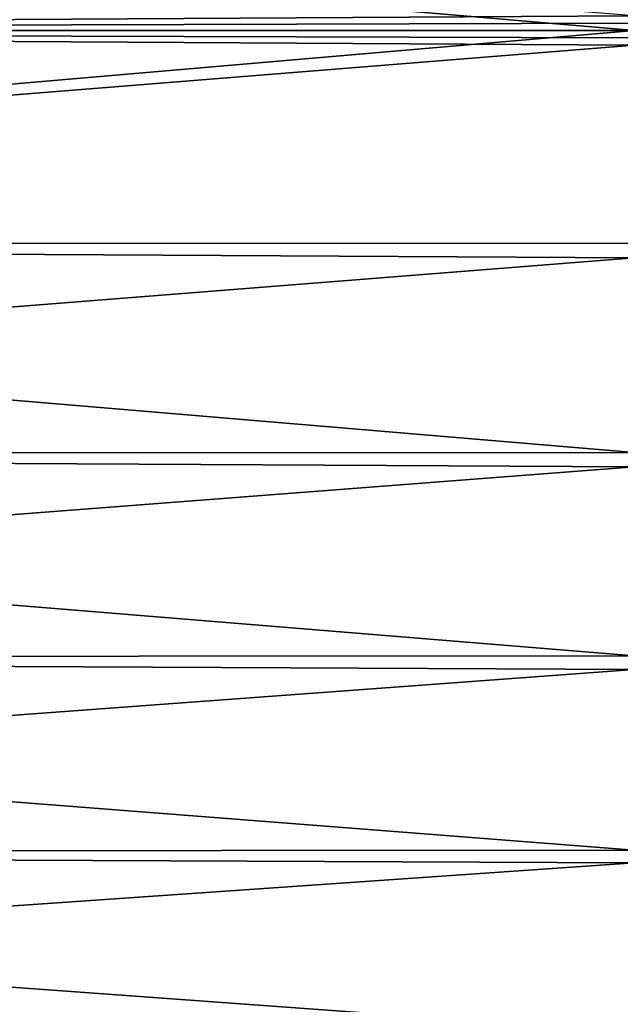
# Model space of a CAD drawing. Header units: metres. Extents: x 59 to 132, y -85 to 85.
# Tile 12 of 35: x 95.5 to 103.32, y -12.67 to 0.14. Entities that reach past the tile are written whole.
import ezdxf

# ---------------------------------------------------------------- set-up
doc = ezdxf.new("R2010")
doc.units = ezdxf.units.M
doc.layers.add('solid_21424500', color=7, linetype='CONTINUOUS')

msp = doc.modelspace()

# ---------------------------------------------------------------- linework, layer by layer
at = {"layer": 'solid_21424500'}
for points in [[(71.256592, 2.772344, 22.832304), (71.256592, 0, 23), (103.5, 0.190951, 22.999207)], [(71.256592, 2.772344, -22.832304), (103.5, 0, -23), (71.256592, 0, -23)], [(71.256592, 2.772344, -22.832304), (103.5, 2.765053, -22.833189), (103.5, 0, -23)], [(103.5, 0.095476, 22.999802), (103.5, 0.190951, 22.999207), (71.256592, 0, 23)], [(103.5, 0.095476, 22.999802), (71.256592, 0, 23), (103.5, 0, 23)], [(103.5, 0, 23), (71.256592, 0, 23), (71.256592, -2.772344, 22.832304)], [(103.5, -2.765053, 22.833189), (103.5, 0, 23), (71.256592, -2.772344, 22.832304)], [(103.5, -0.190951, -22.999207), (71.256592, -2.772344, -22.832304), (71.256592, 0, -23)], [(103.5, -0.095476, -22.999802), (103.5, -0.190951, -22.999207), (71.256592, 0, -23)], [(103.5, 0, -23), (103.5, -0.095476, -22.999802), (71.256592, 0, -23)], [(103.5, -0.190951, -22.999207), (103.5, -2.954523, -22.809444), (71.256592, -2.772344, -22.832304)], [(103.5, -5.489997, 22.335173), (103.5, -2.765053, 22.833189), (71.256592, -2.772344, 22.832304)], [(103.5, -5.489997, 22.335173), (71.256592, -2.772344, 22.832304), (71.256592, -5.50426, 22.331661)], [(103.5, -2.954523, -22.809444), (71.256592, -5.50426, -22.331661), (71.256592, -2.772344, -22.832304)], [(103.5, -2.954523, -22.809444), (103.5, -5.675239, -22.288824), (71.256592, -5.50426, -22.331661)], [(103.5, -8.135307, 21.513176), (103.5, -5.489997, 22.335173), (71.256592, -5.50426, 22.331661)], [(103.5, -8.135307, 21.513176), (71.256592, -5.50426, 22.331661), (71.256592, -8.155912, 21.505373)], [(103.5, -5.675239, -22.288824), (71.256592, -8.155912, -21.505373), (71.256592, -5.50426, -22.331661)], [(103.5, -5.675239, -22.288824), (103.5, -8.313634, -21.444895), (71.256592, -8.155912, -21.505373)], [(103.5, -10.662612, 20.379124), (103.5, -8.135307, 21.513176), (71.256592, -8.155912, 21.505373)], [(103.5, -10.662612, 20.379124), (71.256592, -8.155912, 21.505373), (71.256592, -10.688633, 20.365488)], [(103.5, -8.313634, -21.444895), (71.256592, -10.688633, -20.365488), (71.256592, -8.155912, -21.505373)], [(103.5, -8.313634, -21.444895), (103.5, -10.831436, -20.289898), (71.256592, -10.688633, -20.365488)], [(103.5, -13.035252, 18.949465), (103.5, -10.662612, 20.379124), (71.256592, -10.688633, 20.365488)], [(103.5, -13.035252, 18.949465), (71.256592, -10.688633, 20.365488), (71.256592, -13.065489, 18.928629)], [(103.5, -10.831436, -20.289898), (71.256592, -13.065489, -18.928629), (71.256592, -10.688633, -20.365488)], [(103.5, -10.831436, -20.289898), (103.5, -13.192124, -18.840591), (71.256592, -13.065489, -18.928629)]]:
    msp.add_3dface(points, dxfattribs=at)

doc.saveas('drawing.dxf')
